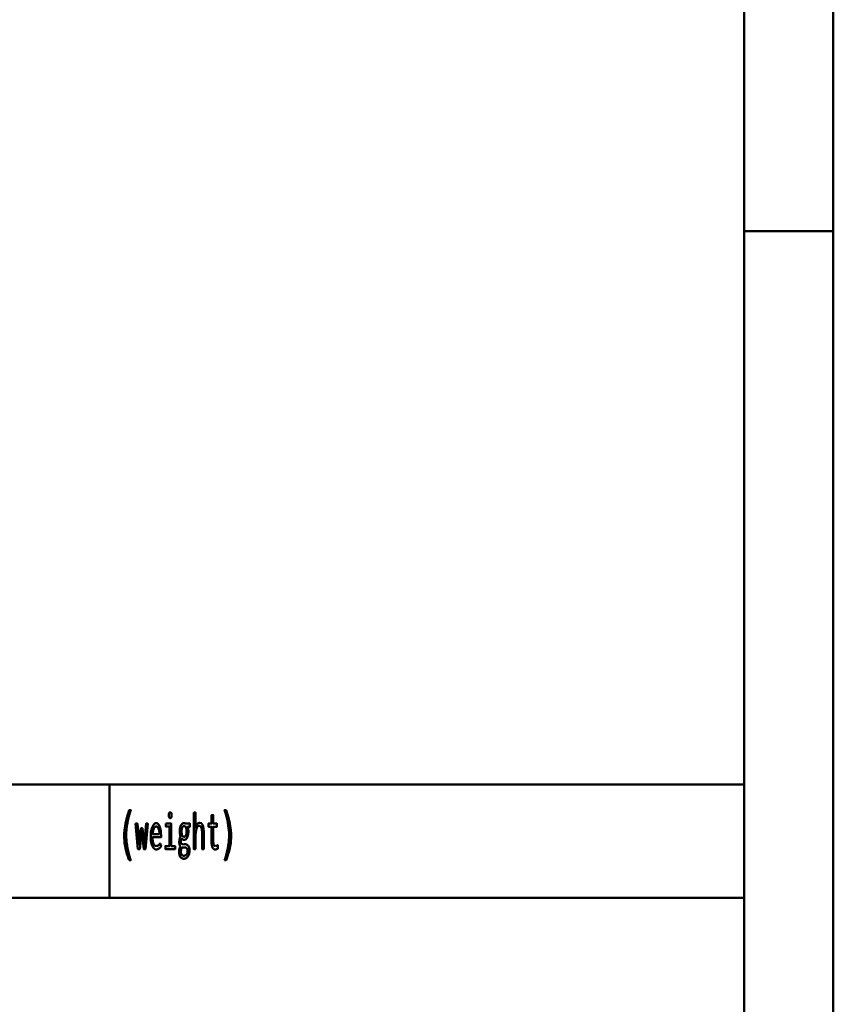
# Model space of a CAD drawing. Header units: millimetres. Extents: x 0 to 428, y 0 to 298.
# Tile 34 of 42: x 367 to 412, y 55 to 110. Entities that reach past the tile are written whole.
import ezdxf

# ---------------------------------------------------------------- set-up
doc = ezdxf.new("R2010")
doc.units = ezdxf.units.MM
doc.layers.add('am_0', color=7, linetype='Continuous', lineweight=50)
doc.layers.add('am_6', color=2, linetype='Continuous', lineweight=35)

# ---------------------------------------------------------------- blocks, each defined once
blk = doc.blocks.new('1_Drawing_frame_0_in_FDFneo150180C2325N1N4N_300Cl0__1203')
at = {"layer": 'am_0'}
for p, q in [((412.5, 289.5), (412.5, 7.5)), ((407.5, 284.5), (407.5, 12.5)), ((407.5, 67.49), (407.5, 109.99)), ((412.5, 98.5), (407.5, 98.5)), ((224.62, 67.49), (407.5, 67.49)), ((371.94, 67.49), (371.94, 61.14)), ((321.14, 61.14), (407.5, 61.14))]:
    blk.add_line(p, q, dxfattribs=at)
at = {"layer": 'am_6', "flags": 8}
blk.add_attdef('ExcludeFromBOM', (425, 296.5), '', height=0.5, dxfattribs=at)
blk = doc.blocks.new('79_text4__1_in_FDFneo150180C2325N1N4N_300Cl0__1203')
at = {"layer": 'am_0'}
for points in [[(373.051, 63.248), (373.051, 63.248), (373.017, 63.345), (372.97, 63.484), (372.97, 63.484), (372.927, 63.616), (372.902, 63.701), (372.902, 63.701), (372.879, 63.785), (372.848, 63.913), (372.848, 63.913), (372.822, 64.042), (372.807, 64.13), (372.807, 64.13), (372.794, 64.218), (372.781, 64.352), (372.781, 64.352), (372.773, 64.489), (372.772, 64.581), (372.772, 64.581), (372.775, 64.726), (372.791, 64.948), (372.791, 64.948), (372.82, 65.174), (372.848, 65.328), (372.848, 65.328), (372.88, 65.481), (372.937, 65.705), (372.937, 65.705), (373.004, 65.92), (373.055, 66.059), (373.137, 66.059), (373.137, 66.059), (373.091, 65.917), (373.03, 65.701), (373.03, 65.701), (372.979, 65.483), (372.951, 65.335), (372.951, 65.335), (372.927, 65.188), (372.901, 64.97), (372.901, 64.97), (372.888, 64.755), (372.885, 64.613), (372.885, 64.613), (372.886, 64.529), (372.893, 64.399), (372.893, 64.399), (372.906, 64.262), (372.918, 64.168), (372.918, 64.168), (372.931, 64.073), (372.956, 63.93), (372.956, 63.93), (372.985, 63.787), (373.007, 63.692), (373.007, 63.692), (373.03, 63.598), (373.068, 63.463), (373.068, 63.463), (373.108, 63.332), (373.137, 63.248), (373.051, 63.248)], [(375.349, 65.614), (375.349, 65.614), (375.333, 65.616), (375.313, 65.623), (375.313, 65.623), (375.297, 65.638), (375.288, 65.651), (375.288, 65.651), (375.282, 65.668), (375.275, 65.701), (375.275, 65.701), (375.271, 65.743), (375.27, 65.775), (375.27, 65.775), (375.271, 65.808), (375.275, 65.85), (375.275, 65.85), (375.282, 65.883), (375.288, 65.9), (375.288, 65.9), (375.297, 65.913), (375.313, 65.927), (375.313, 65.927), (375.333, 65.935), (375.349, 65.937), (375.349, 65.937), (375.366, 65.935), (375.387, 65.927), (375.387, 65.927), (375.403, 65.913), (375.412, 65.9), (375.412, 65.9), (375.418, 65.884), (375.425, 65.851), (375.425, 65.851), (375.429, 65.809), (375.43, 65.775), (375.43, 65.775), (375.429, 65.743), (375.425, 65.701), (375.425, 65.701), (375.418, 65.668), (375.412, 65.651), (375.412, 65.651), (375.403, 65.638), (375.387, 65.623), (375.387, 65.623), (375.366, 65.616), (375.349, 65.614)], [(376.671, 65.934), (376.765, 65.934), (376.765, 65.105), (376.765, 65.105), (376.781, 65.15), (376.809, 65.21), (376.809, 65.21), (376.84, 65.259), (376.864, 65.287), (376.864, 65.287), (376.888, 65.309), (376.926, 65.333), (376.926, 65.333), (376.965, 65.347), (376.992, 65.349), (376.992, 65.349), (377.077, 65.329), (377.17, 65.221), (377.17, 65.221), (377.219, 65.021), (377.229, 64.837), (377.229, 63.88), (377.135, 63.88), (377.135, 64.754), (377.135, 64.754), (377.135, 64.805), (377.133, 64.875), (377.133, 64.875), (377.129, 64.938), (377.125, 64.976), (377.125, 64.976), (377.12, 65.011), (377.108, 65.058), (377.108, 65.058), (377.092, 65.099), (377.079, 65.124), (377.079, 65.124), (377.063, 65.145), (377.035, 65.168), (377.035, 65.168), (377, 65.18), (376.973, 65.183), (376.973, 65.183), (376.932, 65.176), (376.879, 65.14), (376.879, 65.14), (376.837, 65.074), (376.814, 65.014), (376.814, 65.014), (376.797, 64.94), (376.777, 64.81), (376.777, 64.81), (376.767, 64.655), (376.765, 64.538), (376.765, 63.88), (376.671, 63.88), (376.671, 65.934)], [(377.848, 63.851), (377.848, 63.851), (377.826, 63.853), (377.795, 63.864), (377.795, 63.864), (377.767, 63.883), (377.75, 63.9), (377.75, 63.9), (377.735, 63.921), (377.715, 63.958), (377.715, 63.958), (377.699, 64.002), (377.69, 64.035), (377.69, 64.035), (377.683, 64.071), (377.675, 64.128), (377.675, 64.128), (377.671, 64.19), (377.67, 64.234), (377.67, 65.128), (377.491, 65.128), (377.491, 65.31), (377.67, 65.31), (377.67, 65.781), (377.764, 65.781), (377.764, 65.31), (377.966, 65.31), (377.966, 65.128), (377.764, 65.128), (377.764, 64.299), (377.764, 64.299), (377.764, 64.266), (377.766, 64.221), (377.766, 64.221), (377.77, 64.182), (377.773, 64.159), (377.773, 64.159), (377.778, 64.139), (377.787, 64.112), (377.787, 64.112), (377.8, 64.09), (377.81, 64.078), (377.81, 64.078), (377.822, 64.067), (377.843, 64.056), (377.843, 64.056), (377.869, 64.05), (377.888, 64.049), (377.888, 64.049), (377.903, 64.051), (377.933, 64.059), (377.933, 64.059), (377.975, 64.076), (378.008, 64.091), (378.021, 64.096), (378.021, 63.901), (378.021, 63.901), (378.002, 63.893), (377.975, 63.882), (377.975, 63.882), (377.949, 63.872), (377.932, 63.866), (377.932, 63.866), (377.915, 63.861), (377.89, 63.855), (377.89, 63.855), (377.865, 63.852), (377.848, 63.851)], [(378.394, 63.248), (378.394, 63.248), (378.422, 63.332), (378.463, 63.463), (378.463, 63.463), (378.5, 63.598), (378.524, 63.692), (378.524, 63.692), (378.545, 63.787), (378.574, 63.93), (378.574, 63.93), (378.599, 64.073), (378.613, 64.168), (378.613, 64.168), (378.625, 64.262), (378.637, 64.399), (378.637, 64.399), (378.644, 64.529), (378.646, 64.613), (378.646, 64.613), (378.643, 64.755), (378.629, 64.97), (378.629, 64.97), (378.604, 65.188), (378.58, 65.335), (378.58, 65.335), (378.551, 65.483), (378.501, 65.701), (378.501, 65.701), (378.44, 65.917), (378.394, 66.059), (378.476, 66.059), (378.476, 66.059), (378.526, 65.92), (378.593, 65.705), (378.593, 65.705), (378.65, 65.481), (378.683, 65.328), (378.683, 65.328), (378.71, 65.174), (378.74, 64.948), (378.74, 64.948), (378.756, 64.726), (378.759, 64.581), (378.759, 64.581), (378.757, 64.489), (378.75, 64.352), (378.75, 64.352), (378.736, 64.218), (378.724, 64.13), (378.724, 64.13), (378.709, 64.042), (378.682, 63.913), (378.682, 63.913), (378.651, 63.785), (378.628, 63.701), (378.628, 63.701), (378.603, 63.616), (378.561, 63.484), (378.561, 63.484), (378.514, 63.345), (378.479, 63.248), (378.394, 63.248)], [(373.412, 65.31), (373.512, 65.31), (373.602, 64.144), (373.704, 65.042), (373.794, 65.042), (373.896, 64.123), (374, 65.31), (374.091, 65.31), (373.962, 63.88), (373.863, 63.88), (373.75, 64.863), (373.638, 63.88), (373.538, 63.88), (373.412, 65.31)], [(374.562, 63.859), (374.562, 63.859), (374.534, 63.862), (374.492, 63.878), (374.492, 63.878), (374.45, 63.908), (374.422, 63.935), (374.422, 63.935), (374.395, 63.969), (374.358, 64.034), (374.358, 64.034), (374.325, 64.116), (374.306, 64.179), (374.306, 64.179), (374.289, 64.25), (374.271, 64.369), (374.271, 64.369), (374.261, 64.506), (374.259, 64.605), (374.259, 64.605), (374.261, 64.684), (374.27, 64.797), (374.27, 64.797), (374.286, 64.904), (374.301, 64.971), (374.301, 64.971), (374.319, 65.035), (374.35, 65.12), (374.35, 65.12), (374.386, 65.192), (374.413, 65.233), (374.413, 65.233), (374.441, 65.267), (374.485, 65.304), (374.485, 65.304), (374.532, 65.324), (374.564, 65.328), (374.564, 65.328), (374.595, 65.325), (374.64, 65.305), (374.64, 65.305), (374.681, 65.27), (374.707, 65.237), (374.707, 65.237), (374.731, 65.197), (374.763, 65.124), (374.763, 65.124), (374.79, 65.036), (374.805, 64.968), (374.805, 64.968), (374.818, 64.894), (374.832, 64.772), (374.832, 64.772), (374.839, 64.637), (374.841, 64.54), (374.362, 64.54), (374.362, 64.54), (374.364, 64.449), (374.374, 64.33), (374.374, 64.33), (374.394, 64.231), (374.413, 64.176), (374.413, 64.176), (374.436, 64.131), (374.477, 64.083), (374.477, 64.083), (374.526, 64.057), (374.564, 64.052), (374.564, 64.052), (374.593, 64.053), (374.633, 64.062), (374.633, 64.062), (374.669, 64.078), (374.69, 64.093), (374.69, 64.093), (374.71, 64.11), (374.738, 64.139), (374.738, 64.139), (374.764, 64.17), (374.781, 64.192), (374.834, 64.036), (374.834, 64.036), (374.814, 64.006), (374.782, 63.966), (374.782, 63.966), (374.745, 63.93), (374.719, 63.909), (374.719, 63.909), (374.692, 63.891), (374.646, 63.872), (374.646, 63.872), (374.597, 63.861), (374.562, 63.859)], [(374.75, 64.72), (374.75, 64.72), (374.748, 64.769), (374.742, 64.838), (374.742, 64.838), (374.732, 64.902), (374.723, 64.942), (374.723, 64.942), (374.713, 64.979), (374.694, 65.027), (374.694, 65.027), (374.673, 65.068), (374.657, 65.091), (374.657, 65.091), (374.64, 65.11), (374.612, 65.13), (374.612, 65.13), (374.583, 65.141), (374.562, 65.144), (374.562, 65.144), (374.541, 65.141), (374.511, 65.13), (374.511, 65.13), (374.483, 65.11), (374.465, 65.091), (374.465, 65.091), (374.448, 65.068), (374.426, 65.027), (374.426, 65.027), (374.406, 64.979), (374.395, 64.942), (374.395, 64.942), (374.385, 64.902), (374.374, 64.838), (374.374, 64.838), (374.366, 64.769), (374.363, 64.72), (374.75, 64.72)], [(375.098, 65.31), (375.407, 65.31), (375.407, 64.049), (375.622, 64.049), (375.622, 63.88), (375.076, 63.88), (375.076, 64.049), (375.314, 64.049), (375.314, 65.149), (375.098, 65.149), (375.098, 65.31)], [(376.108, 63.334), (376.108, 63.334), (376.086, 63.335), (376.053, 63.341), (376.053, 63.341), (376.021, 63.351), (376.001, 63.361), (376.001, 63.361), (375.981, 63.373), (375.953, 63.396), (375.953, 63.396), (375.927, 63.424), (375.911, 63.446), (375.911, 63.446), (375.887, 63.486), (375.861, 63.555), (375.861, 63.555), (375.847, 63.632), (375.844, 63.689), (375.844, 63.689), (375.845, 63.726), (375.85, 63.78), (375.85, 63.78), (375.859, 63.834), (375.867, 63.87), (375.867, 63.87), (375.876, 63.904), (375.892, 63.953), (375.892, 63.953), (375.909, 63.998), (375.921, 64.026), (375.921, 64.026), (375.908, 64.044), (375.891, 64.072), (375.891, 64.072), (375.878, 64.102), (375.871, 64.122), (375.871, 64.122), (375.866, 64.145), (375.86, 64.182), (375.86, 64.182), (375.857, 64.224), (375.856, 64.254), (375.856, 64.254), (375.857, 64.293), (375.86, 64.347), (375.86, 64.347), (375.867, 64.395), (375.873, 64.423), (375.873, 64.423), (375.88, 64.451), (375.895, 64.494), (375.895, 64.494), (375.915, 64.539), (375.93, 64.569), (375.93, 64.587), (375.93, 64.587), (375.923, 64.604), (375.912, 64.633), (375.912, 64.633), (375.903, 64.667), (375.898, 64.692), (375.898, 64.692), (375.893, 64.719), (375.888, 64.765), (375.888, 64.765), (375.885, 64.816), (375.885, 64.854), (375.885, 64.854), (375.886, 64.91), (375.892, 64.988), (375.892, 64.988), (375.904, 65.061), (375.915, 65.106), (375.915, 65.106), (375.928, 65.148), (375.951, 65.203), (375.951, 65.203), (375.979, 65.249), (376, 65.276), (376, 65.276), (376.023, 65.297), (376.059, 65.321), (376.059, 65.321), (376.099, 65.334), (376.127, 65.336), (376.127, 65.336), (376.136, 65.336), (376.148, 65.335), (376.148, 65.335), (376.159, 65.332), (376.165, 65.33), (376.165, 65.33), (376.171, 65.327), (376.181, 65.322), (376.181, 65.322), (376.191, 65.315), (376.198, 65.31), (376.455, 65.31), (376.455, 65.133), (376.324, 65.133), (376.324, 65.133), (376.332, 65.114), (376.342, 65.081), (376.342, 65.081), (376.35, 65.044), (376.355, 65.017), (376.355, 65.017), (376.359, 64.99), (376.363, 64.947), (376.363, 64.947), (376.365, 64.902), (376.366, 64.872), (376.366, 64.872), (376.365, 64.821), (376.359, 64.747), (376.359, 64.747), (376.347, 64.676), (376.337, 64.631), (376.337, 64.631), (376.325, 64.588), (376.302, 64.531), (376.302, 64.531), (376.275, 64.482), (376.255, 64.453), (376.255, 64.453), (376.233, 64.429), (376.197, 64.404), (376.197, 64.404), (376.158, 64.39), (376.13, 64.387), (376.13, 64.387), (376.115, 64.388), (376.093, 64.392), (376.093, 64.392), (376.073, 64.4), (376.06, 64.407), (376.06, 64.407), (376.048, 64.416), (376.029, 64.431), (376.029, 64.431), (376.011, 64.448), (375.999, 64.461), (375.999, 64.461), (375.988, 64.446), (375.973, 64.423), (375.973, 64.423), (375.961, 64.399), (375.955, 64.383), (375.955, 64.383), (375.95, 64.367), (375.944, 64.341), (375.944, 64.341), (375.941, 64.314), (375.941, 64.295), (375.941, 64.295), (375.942, 64.264), (375.95, 64.224), (375.95, 64.224), (375.965, 64.194), (375.978, 64.178), (375.978, 64.178), (375.994, 64.165), (376.022, 64.151), (376.022, 64.151), (376.054, 64.144), (376.077, 64.143), (376.147, 64.145), (376.206, 64.148), (376.206, 64.148), (376.223, 64.147), (376.248, 64.143), (376.248, 64.143), (376.272, 64.134), (376.288, 64.127), (376.288, 64.127), (376.303, 64.118), (376.324, 64.103), (376.324, 64.103), (376.343, 64.085), (376.354, 64.072), (376.354, 64.072), (376.379, 64.034), (376.407, 63.961), (376.407, 63.961), (376.421, 63.869), (376.424, 63.798), (376.424, 63.798), (376.421, 63.717), (376.403, 63.609), (376.403, 63.609), (376.369, 63.517), (376.339, 63.464), (376.339, 63.464), (376.32, 63.44), (376.29, 63.409), (376.29, 63.409), (376.257, 63.382), (376.234, 63.368), (376.234, 63.368), (376.209, 63.356), (376.172, 63.342), (376.172, 63.342), (376.134, 63.335), (376.108, 63.334)], [(376.125, 64.564), (376.125, 64.564), (376.15, 64.567), (376.183, 64.584), (376.183, 64.584), (376.21, 64.616), (376.226, 64.645), (376.226, 64.645), (376.239, 64.68), (376.253, 64.741), (376.253, 64.741), (376.26, 64.813), (376.262, 64.867), (376.262, 64.867), (376.26, 64.921), (376.253, 64.993), (376.253, 64.993), (376.239, 65.054), (376.226, 65.09), (376.226, 65.09), (376.21, 65.119), (376.183, 65.152), (376.183, 65.152), (376.151, 65.169), (376.127, 65.172), (376.127, 65.172), (376.11, 65.171), (376.087, 65.163), (376.087, 65.163), (376.066, 65.148), (376.052, 65.135), (376.052, 65.135), (376.04, 65.119), (376.023, 65.09), (376.023, 65.09), (376.009, 65.055), (376.001, 65.029), (376.001, 65.029), (375.994, 65), (375.987, 64.953), (375.987, 64.953), (375.983, 64.902), (375.982, 64.865), (375.982, 64.865), (375.983, 64.829), (375.987, 64.779), (375.987, 64.779), (375.994, 64.733), (376, 64.705), (376, 64.705), (376.008, 64.679), (376.022, 64.645), (376.022, 64.645), (376.038, 64.616), (376.05, 64.6), (376.05, 64.6), (376.064, 64.587), (376.085, 64.573), (376.085, 64.573), (376.109, 64.565), (376.125, 64.564)], [(376.118, 63.503), (376.118, 63.503), (376.138, 63.504), (376.166, 63.508), (376.166, 63.508), (376.192, 63.516), (376.208, 63.523), (376.208, 63.523), (376.222, 63.532), (376.243, 63.547), (376.243, 63.547), (376.26, 63.565), (376.271, 63.578), (376.271, 63.578), (376.28, 63.592), (376.292, 63.615), (376.292, 63.615), (376.303, 63.641), (376.308, 63.659), (376.308, 63.659), (376.313, 63.678), (376.318, 63.708), (376.318, 63.708), (376.321, 63.741), (376.322, 63.763), (376.322, 63.763), (376.321, 63.79), (376.317, 63.826), (376.317, 63.826), (376.31, 63.858), (376.303, 63.877), (376.303, 63.877), (376.295, 63.895), (376.282, 63.917), (376.282, 63.917), (376.266, 63.935), (376.255, 63.944), (376.255, 63.944), (376.243, 63.952), (376.225, 63.96), (376.225, 63.96), (376.205, 63.965), (376.192, 63.966), (376.192, 63.966), (376.185, 63.966), (376.175, 63.965), (376.175, 63.965), (376.164, 63.965), (376.158, 63.964), (376.158, 63.964), (376.151, 63.964), (376.143, 63.963), (376.143, 63.963), (376.134, 63.962), (376.129, 63.962), (376.129, 63.962), (376.118, 63.96), (376.104, 63.959), (376.104, 63.959), (376.091, 63.958), (376.084, 63.958), (376.084, 63.958), (376.073, 63.958), (376.055, 63.961), (376.055, 63.961), (376.034, 63.965), (376.019, 63.97), (376.019, 63.97), (376.006, 63.954), (375.988, 63.925), (375.988, 63.925), (375.974, 63.892), (375.966, 63.868), (375.966, 63.868), (375.959, 63.842), (375.952, 63.801), (375.952, 63.801), (375.948, 63.758), (375.947, 63.729), (375.947, 63.729), (375.949, 63.679), (375.96, 63.617), (375.96, 63.617), (375.98, 63.571), (375.999, 63.549), (375.999, 63.549), (376.02, 63.533), (376.054, 63.515), (376.054, 63.515), (376.091, 63.505), (376.118, 63.503)]]:
    blk.add_lwpolyline(points, dxfattribs=at)
at = {"layer": 'am_6', "flags": 8}
blk.add_attdef('ExcludeFromBOM', (383.759, 65.559), '', height=0.5, dxfattribs=at)

msp = doc.modelspace()

# ---------------------------------------------------------------- block references
for name in ['1_Drawing_frame_0_in_FDFneo150180C2325N1N4N_300Cl0__1203', '79_text4__1_in_FDFneo150180C2325N1N4N_300Cl0__1203']:
    msp.add_blockref(name, (0, 0))

doc.saveas('drawing.dxf')
